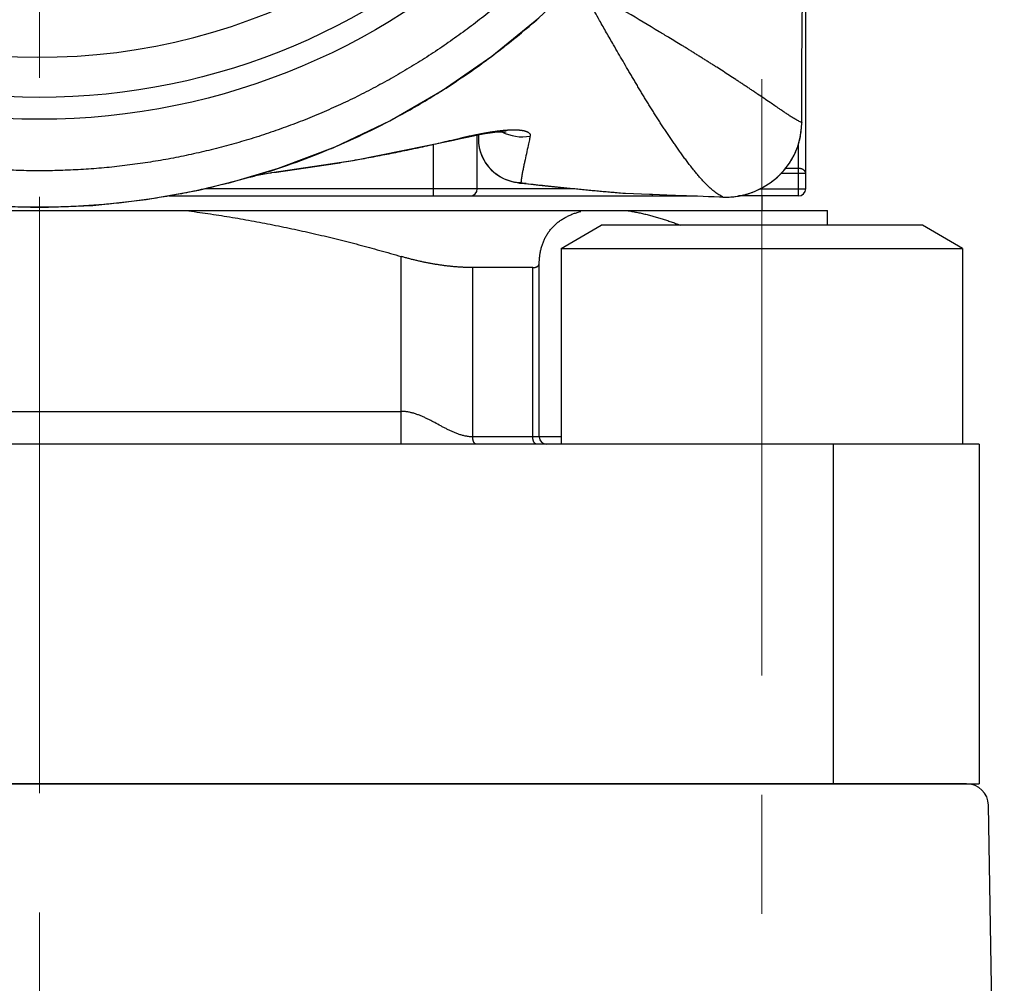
# Model space of a CAD drawing. Header units: millimetres. Extents: x 0 to 594, y 0 to 420.
# Tile 43 of 112: x 175 to 189, y 233 to 246. Entities that reach past the tile are written whole.
import ezdxf

# ---------------------------------------------------------------- set-up
doc = ezdxf.new("R2010")
doc.units = ezdxf.units.MM
doc.header["$LTSCALE"] = 0.257233
doc.linetypes.add('CENTER', pattern=[50.8, 31.75, -6.35, 6.35, -6.35])
doc.layers.add('NoLayerName_001', color=7, linetype='Continuous')
doc.layers.add('NoLayerName_003', color=7, linetype='Continuous')

msp = doc.modelspace()

# ---------------------------------------------------------------- linework, layer by layer
at = {"layer": 'NoLayerName_001', "color": 7, "linetype": 'Continuous', "lineweight": 25}
for p, q in [((185.9527, 243.9199), (185.9527, 253.5011)), ((180.9731, 245.2654), (181.6547, 245.7359)), ((180.2551, 244.8498), (180.9731, 245.2654)), ((179.505, 244.4933), (180.2551, 244.8498)), ((181.4527, 243.9199), (181.4527, 244.6549)), ((181.4677, 244.6577), (181.4677, 244.604)), ((178.7275, 244.1986), (179.505, 244.4933)), ((178.04, 243.9956), (178.7275, 244.1986)), ((178.3405, 244.078), (178.04, 243.9956)), ((178.6277, 244.1384), (178.6389, 244.1398)), ((177.6389, 243.9001), (178.1967, 244.0418)), ((177.2249, 243.8199), (184.4722, 243.8199)), ((183.4832, 243.8572), (183.8143, 243.8451)), ((183.8143, 243.8451), (183.8536, 243.8436)), ((183.8536, 243.8436), (184.147, 243.8325)), ((184.147, 243.8325), (184.1694, 243.8316)), ((185.8527, 243.8199), (185.033, 243.8199)), ((185.3527, 243.8199), (185.3527, 243.6199)), ((164.6527, 243.6199), (186.2527, 243.6199)), ((186.2527, 243.4199), (186.2527, 243.6199)), ((182.6027, 243.1023), (183.1527, 243.4199)), ((187.5527, 243.4199), (183.1527, 243.4199)), ((188.1027, 243.1023), (187.5527, 243.4199)), ((182.6027, 243.1023), (188.1027, 243.1023)), ((182.6027, 243.1023), (182.6027, 240.4199)), ((188.1027, 243.1023), (188.1027, 240.4199)), ((182.2141, 242.8396), (181.3911, 242.8396)), ((182.3023, 240.5199), (182.3023, 242.8995)), ((188.3277, 240.4199), (162.5777, 240.4199)), ((186.0777, 240.4199), (180.5777, 240.4199)), ((188.3277, 240.4199), (188.3277, 235.7699)), ((162.5777, 235.7699), (188.3277, 235.7699)), ((188.1579, 235.7699), (162.7475, 235.7699)), ((188.6744, 223.0701), (188.4578, 235.4751))]:
    msp.add_line(p, q, dxfattribs=at)
at = {"layer": 'NoLayerName_001', "color": 2, "linetype": 'CENTER', "lineweight": 13}
msp.add_line((185.3527, 245.4199), (185.3527, 233.7699), dxfattribs=at)
at = {"layer": 'NoLayerName_001', "color": 8, "linetype": 'Continuous', "lineweight": 25}
for p, q in [((185.8987, 244.8247), (185.8989, 244.8211)), ((180.8527, 243.8199), (180.8527, 244.5296)), ((181.1027, 244.5856), (181.1038, 244.5806)), ((185.8527, 243.8199), (185.8527, 244.5301)), ((185.8527, 244.1976), (185.6751, 244.1976)), ((185.8527, 244.1281), (185.6136, 244.1281)), ((185.9527, 244.1281), (185.8527, 244.1281)), ((182.7743, 243.9199), (177.7193, 243.9199)), ((182.1224, 243.9903), (182.0766, 243.9925)), ((185.3326, 243.9199), (185.9527, 243.9199)), ((183.414, 243.8628), (183.4491, 243.8599)), ((183.4491, 243.8599), (183.4832, 243.8572)), ((183.8527, 243.8199), (183.8527, 243.8436)), ((184.8172, 243.8051), (184.8172, 243.8051)), ((180.4095, 240.4199), (180.4095, 242.9914)), ((181.3911, 240.521), (181.3911, 242.8396)), ((182.2141, 240.5199), (182.2141, 242.8396)), ((170.4959, 240.8699), (180.4095, 240.8683)), ((182.3023, 240.5199), (181.3911, 240.521)), ((182.6027, 240.5199), (182.3023, 240.5199)), ((186.3277, 240.4199), (186.3277, 235.7699))]:
    msp.add_line(p, q, dxfattribs=at)
at = {"layer": 'NoLayerName_001', "color": 190, "linetype": 'Continuous', "lineweight": 25}
msp.add_line((162.7527, 235.7699), (188.1527, 235.7699), dxfattribs=at)
msp.add_line((162.7527, 235.7699), (188.1527, 235.7699), dxfattribs=at)
at = {"layer": 'NoLayerName_001', "color": 7, "linetype": 'Continuous', "lineweight": 25}
for points in [[(181.6547, 245.7359), (182.2955, 246.2577), (182.8195, 246.7539)], [(185.2505, 243.8809), (185.3621, 243.9338), (185.4676, 243.9999), (185.565, 244.0784), (185.6528, 244.1683), (185.7293, 244.2687), (185.7933, 244.3785), (185.8434, 244.4966), (185.8782, 244.622), (185.8964, 244.7535), (185.8988, 244.8211)], [(181.1038, 244.5806), (181.1286, 244.5864), (181.2232, 244.6078), (181.3146, 244.6275), (181.4019, 244.6453), (181.4844, 244.6608), (181.5613, 244.6739), (181.6315, 244.6843), (181.6941, 244.692), (181.7478, 244.697), (181.7921, 244.6996), (181.8252, 244.7002), (181.8469, 244.6996)], [(181.4677, 244.604), (181.4709, 244.5425), (181.4804, 244.481), (181.4959, 244.422), (181.5168, 244.3659), (181.5426, 244.3134), (181.5725, 244.2647), (181.606, 244.2202), (181.6424, 244.1801), (181.681, 244.1445), (181.7211, 244.1133), (181.7621, 244.0865), (181.8036, 244.0639), (181.8458, 244.0448), (181.8871, 244.0297), (181.9264, 244.0181), (181.9637, 244.0094), (181.9986, 244.0029)], [(178.6378, 244.1397), (179.7734, 244.3103), (181.1038, 244.5806)], [(172.5905, 244.0719), (173.2665, 243.9001), (173.9894, 243.7697), (174.7192, 243.6906), (175.4527, 243.664), (176.1861, 243.6906), (176.916, 243.7697), (177.6389, 243.9001)], [(178.3498, 244.0807), (178.3553, 244.0823), (178.3647, 244.0849), (178.3788, 244.0887), (178.3964, 244.0932)], [(178.3964, 244.0932), (178.4168, 244.0983), (178.4393, 244.1037), (178.4635, 244.1091)], [(178.4635, 244.1091), (178.4886, 244.1145), (178.5142, 244.1197), (178.5396, 244.1245), (178.5644, 244.1288), (178.5877, 244.1326), (178.6091, 244.1358), (178.6277, 244.1384)], [(181.9986, 244.0029), (182.0337, 243.9976), (182.0711, 243.9931), (182.2956, 243.9691)], [(182.2956, 243.9691), (182.5605, 243.9414), (182.8147, 243.9158), (183.058, 243.8927), (183.29, 243.8722), (183.4491, 243.8591)], [(184.8172, 243.8051), (184.9032, 243.8052), (185.0186, 243.8167), (185.1352, 243.8419), (185.2505, 243.8809)]]:
    msp.add_lwpolyline(points, dxfattribs=at)
for radius in [9.25, 8.95]:
    msp.add_circle((175.4527, 254.1199), radius, dxfattribs=at)
for centre, radius, start, end in [((175.4527, 254.1199), 8.4, 215.07223, 331.98347), ((175.4083, 254.0616), 10.4083, 308.17163, 311.23263), ((175.3624, 254.1194), 10.4821, 306.81236, 308.17388), ((175.3762, 254.0999), 10.4582, 302.41845, 306.81554), ((175.4161, 254.0385), 10.3849, 301.4614, 302.41423), ((175.4518, 253.9793), 10.3158, 297.99088, 301.46404), ((175.4772, 253.933), 10.263, 296.55836, 297.9872), ((175.4813, 253.9246), 10.2537, 293.55458, 296.55868), ((175.4927, 253.8988), 10.2255, 292.04132, 293.55398), ((175.5036, 253.872), 10.1965, 289.18906, 292.0408), ((175.4775, 253.9481), 10.277, 287.30445, 289.18723), ((175.4547, 254.0207), 10.3531, 286.18501, 287.30538), ((181.3527, 243.9199), 0.1, 270, 0), ((185.8527, 243.9199), 0.1, 270, 0), ((183.5086, 244.6128), 0.756, 265.48374, 268.07842), ((182.4023, 240.5199), 0.1, 179.99872, 269.99872), ((188.1579, 235.4699), 0.3, 1, 90)]:
    msp.add_arc(centre, radius, start, end, dxfattribs=at)
at = {"layer": 'NoLayerName_001', "color": 8, "linetype": 'Continuous', "lineweight": 25}
for centre, radius, start, end in [((184.9267, 244.8212), 0.972, 353.81274, 0.18148), ((182.0672, 244.6045), 0.5995, 180.05, 268.48349), ((182.0677, 245.2401), 0.6096, 242.7343, 280.42707), ((182.2321, 245.0141), 1.0297, 262.67966, 263.8857), ((184.8577, 244.8182), 1.014, 267.70421, 270.30544)]:
    msp.add_arc(centre, radius, start, end, dxfattribs=at)
for points, knots in [([(182.4657, 247.1073), (182.3984, 247.0408), (182.2653, 246.9064), (182.057, 246.7135), (181.8438, 246.5258), (181.6251, 246.3444), (181.4013, 246.1693), (181.1726, 246.0008), (180.9394, 245.8388), (180.7018, 245.6837), (180.4599, 245.5355), (180.2139, 245.3943), (179.9639, 245.2603), (179.7101, 245.1337), (179.4527, 245.0145), (179.1918, 244.9029), (178.9277, 244.7989), (178.6606, 244.7026), (178.3908, 244.614), (178.1184, 244.5332), (177.8439, 244.4603), (177.5673, 244.3952), (177.289, 244.3379), (177.0093, 244.2887), (176.7282, 244.2475), (176.4461, 244.2144), (176.1632, 244.1894), (175.8797, 244.1727), (175.5959, 244.1643), (175.3119, 244.1643), (175.0281, 244.1726), (174.7446, 244.1893), (174.4617, 244.2142), (174.1796, 244.2473), (173.8985, 244.2884), (173.6187, 244.3376), (173.3404, 244.3946), (173.0639, 244.4595), (172.7894, 244.5325), (172.5168, 244.6124), (172.3375, 244.6733), (172.2476, 244.7028)], [0, 0, 0, 0, 0.2836444, 0.5675144, 0.8515443, 1.1356637, 1.419798, 1.7038697, 1.9877992, 2.2715403, 2.5551446, 2.8386844, 3.1222328, 3.4058265, 3.6894797, 3.9732079, 4.2570217, 4.5409165, 4.8248816, 5.1089023, 5.3929612, 5.6770383, 5.9611119, 6.2451653, 6.5291909, 6.8131849, 7.0971469, 7.3810806, 7.6649946, 7.9489024, 8.2328207, 8.5167608, 8.8007284, 9.0847241, 9.3687438, 9.6527798, 9.9368212, 10.2208553, 10.5048714, 10.7888619, 11.0728223, 11.0728223, 11.0728223, 11.0728223]), ([(185.8987, 244.8243), (185.8833, 244.8319), (185.8521, 244.8462), (185.8076, 244.8722), (185.7636, 244.8989), (185.7202, 244.9266), (185.6772, 244.9549), (185.6345, 244.9837), (185.5637, 245.0322), (185.4788, 245.0904), (185.3795, 245.158), (185.3084, 245.206), (185.2514, 245.2443), (185.2086, 245.2729), (185.1658, 245.3015), (185.1229, 245.33), (185.08, 245.3584), (185.037, 245.3867), (184.9796, 245.4243), (184.9077, 245.4712), (184.8213, 245.5272), (184.7491, 245.5736), (184.6913, 245.6106), (184.6479, 245.6382), (184.6044, 245.6658), (184.5608, 245.6932), (184.5173, 245.7206), (184.4736, 245.7479), (184.4299, 245.7751), (184.3861, 245.8022), (184.3423, 245.8292), (184.2984, 245.8562), (184.2399, 245.892), (184.1666, 245.9365), (184.0637, 245.9986), (183.6958, 246.2192), (183.2831, 246.4653), (182.9155, 246.6864), (182.8419, 246.7306)], [0, 0, 0, 0, 0.0514798, 0.1029671, 0.1544414, 0.2059144, 0.2573967, 0.3088897, 0.360387, 0.5148376, 0.6177902, 0.7207503, 0.7722317, 0.823713, 0.875194, 0.9266749, 0.9781555, 1.029636, 1.0811163, 1.1840768, 1.287037, 1.3899972, 1.4414773, 1.4929573, 1.5444373, 1.5959172, 1.6473972, 1.6988772, 1.7503572, 1.8018374, 1.8533175, 1.9047976, 1.9562776, 2.0592372, 2.1621968, 2.3166365, 3.346231, 3.6036297, 3.6036297, 3.6036297, 3.6036297]), ([(183.1281, 246.2247), (183.0856, 246.2995), (183.0111, 246.4305), (182.9157, 246.5992), (182.8631, 246.693), (182.842, 246.7306)], [0, 0, 0, 0, 0.25832891, 0.45207597, 0.58124046, 0.58124046, 0.58124046, 0.58124046]), ([(184.8172, 243.8061), (184.7983, 243.8165), (184.7596, 243.8357), (184.7074, 243.8741), (184.6576, 243.9151), (184.6102, 243.9591), (184.5649, 244.0052), (184.5212, 244.053), (184.4789, 244.102), (184.4376, 244.1517), (184.3971, 244.2021), (184.3573, 244.2531), (184.3183, 244.3045), (184.2799, 244.3564), (184.2421, 244.4087), (184.2046, 244.4614), (184.1675, 244.5142), (184.1308, 244.5674), (184.0945, 244.6208), (184.0585, 244.6744), (184.0228, 244.7282), (183.9873, 244.7822), (183.9522, 244.8364), (183.9174, 244.8908), (183.8828, 244.9454), (183.8484, 245), (183.8143, 245.0549), (183.7803, 245.1098), (183.7466, 245.1649), (183.7131, 245.2201), (183.6797, 245.2754), (183.6465, 245.3308), (183.6134, 245.3862), (183.5805, 245.4418), (183.5476, 245.4974), (183.504, 245.5717), (183.4497, 245.6646), (183.385, 245.7764), (183.3097, 245.9069), (183.224, 246.0563), (183.1601, 246.1686), (183.1281, 246.2247)], [0, 0, 0, 0, 0.0645867, 0.1291983, 0.1937828, 0.2583548, 0.322995, 0.3877138, 0.4524556, 0.5171414, 0.5817719, 0.6463678, 0.7109446, 0.7755136, 0.8400821, 0.9046541, 0.969231, 1.033813, 1.0983999, 1.1629911, 1.2275857, 1.2921821, 1.3567787, 1.4213733, 1.4859642, 1.5505522, 1.615138, 1.6797226, 1.7443064, 1.8088898, 1.8734731, 1.9380564, 2.0026396, 2.0672226, 2.1318052, 2.1963878, 2.325553, 2.4547189, 2.583885, 2.7776332, 2.9713801, 2.9713801, 2.9713801, 2.9713801]), ([(181.1027, 244.5855), (181.1158, 244.5886), (181.1419, 244.5949), (181.1812, 244.6041), (181.214, 244.6116), (181.2402, 244.6176), (181.2599, 244.6221), (181.2796, 244.6265), (181.2992, 244.6308), (181.3189, 244.6352), (181.3387, 244.6394), (181.3584, 244.6437), (181.3781, 244.6479), (181.3979, 244.652), (181.4176, 244.656), (181.4374, 244.6601), (181.4572, 244.664), (181.477, 244.6679), (181.4902, 244.6704), (181.4968, 244.6717)], [0, 0, 0, 0, 0.04033858, 0.08067743, 0.1210179, 0.14118889, 0.16136018, 0.18153165, 0.20170317, 0.22187464, 0.24204597, 0.2622171, 0.28238797, 0.30255855, 0.32272884, 0.34289884, 0.36306859, 0.38323815, 0.40340761, 0.40340761, 0.40340761, 0.40340761]), ([(181.4968, 244.6717), (181.5003, 244.6724), (181.5074, 244.6737), (181.5181, 244.6757), (181.5288, 244.6777), (181.5395, 244.6797), (181.5502, 244.6816), (181.561, 244.6835), (181.5717, 244.6854), (181.5824, 244.6873), (181.5931, 244.6891), (181.6039, 244.6909), (181.6146, 244.6927), (181.6253, 244.6945), (181.6361, 244.6962), (181.6468, 244.6979), (181.6576, 244.6995), (181.6683, 244.7011), (181.6791, 244.7027), (181.6899, 244.7043), (181.7006, 244.7058), (181.7078, 244.7068), (181.7114, 244.7073)], [0, 0, 0, 0, 0.01087996, 0.02175987, 0.03263983, 0.04351992, 0.05440023, 0.06528085, 0.07616174, 0.08704283, 0.09792404, 0.10880532, 0.1196866, 0.13056783, 0.14144898, 0.15233, 0.16321088, 0.1740916, 0.18497214, 0.19585251, 0.20673272, 0.21761279, 0.21761279, 0.21761279, 0.21761279]), ([(181.7114, 244.7073), (181.7148, 244.7077), (181.7215, 244.7086), (181.7315, 244.7099), (181.7416, 244.7112), (181.7516, 244.7124), (181.7617, 244.7136), (181.7718, 244.7148), (181.7819, 244.7159), (181.792, 244.717), (181.802, 244.718), (181.8121, 244.719), (181.8222, 244.7199), (181.8323, 244.7208), (181.8424, 244.7216), (181.8526, 244.7224), (181.8627, 244.7231), (181.8728, 244.7238), (181.8829, 244.7244), (181.893, 244.7249), (181.9032, 244.7254), (181.9133, 244.7257), (181.9234, 244.7261), (181.9336, 244.7263), (181.9437, 244.7264), (181.9539, 244.7265), (181.964, 244.7265), (181.9741, 244.7263), (181.9843, 244.7261), (181.9944, 244.7257), (182.0045, 244.7253), (182.0147, 244.7247), (182.0248, 244.7239), (182.0349, 244.7231), (182.045, 244.722), (182.0551, 244.7207), (182.0651, 244.7193), (182.0751, 244.7176), (182.0851, 244.7157), (182.095, 244.7136), (182.1015, 244.7118), (182.1048, 244.711)], [0, 0, 0, 0, 0.01013939, 0.02027905, 0.03041891, 0.04055889, 0.05069896, 0.06083908, 0.07097924, 0.08111944, 0.09125971, 0.10140008, 0.11154063, 0.12168136, 0.13182216, 0.14196292, 0.15210359, 0.16224413, 0.1723846, 0.18252507, 0.19266567, 0.2028066, 0.21294809, 0.22309003, 0.23323206, 0.24337395, 0.25351561, 0.26365713, 0.27379872, 0.28394082, 0.29408401, 0.30422831, 0.31437269, 0.32451657, 0.3346601, 0.34480419, 0.35495063, 0.36510189, 0.37525623, 0.38540883, 0.39555816, 0.39555816, 0.39555816, 0.39555816]), ([(182.1781, 244.6405), (182.1744, 244.6235), (182.1654, 244.5811), (182.1398, 244.4624), (182.1155, 244.3523), (182.0954, 244.259), (182.09, 244.2335), (182.0847, 244.208), (182.0796, 244.1825), (182.0746, 244.157), (182.0714, 244.1399), (182.0698, 244.1314)], [0, 0, 0, 0, 0.05204975, 0.13012295, 0.3643617, 0.39038991, 0.41641714, 0.44244315, 0.46846804, 0.4944923, 0.52051691, 0.52051691, 0.52051691, 0.52051691]), ([(182.1048, 244.711), (182.1081, 244.71), (182.1146, 244.7082), (182.1242, 244.7049), (182.1337, 244.7012), (182.1429, 244.6969), (182.1517, 244.6918), (182.16, 244.6857), (182.1676, 244.6787), (182.1738, 244.6705), (182.1778, 244.661), (182.1795, 244.6507), (182.1784, 244.6439), (182.1781, 244.6405)], [0, 0, 0, 0, 0.01014864, 0.0203038, 0.03046513, 0.04062227, 0.05079765, 0.06105845, 0.07136556, 0.08156329, 0.09175678, 0.10207139, 0.11230488, 0.11230488, 0.11230488, 0.11230488]), ([(184.8632, 243.8043), (184.8774, 243.8046), (184.906, 243.805), (184.9487, 243.808), (184.9914, 243.8126), (185.0338, 243.819), (185.0759, 243.8271), (185.1176, 243.8369), (185.1589, 243.8485), (185.1997, 243.8616), (185.2399, 243.8765), (185.2795, 243.893), (185.3185, 243.9111), (185.3567, 243.9308), (185.3941, 243.952), (185.4307, 243.9748), (185.4663, 243.999), (185.5009, 244.0246), (185.5345, 244.0516), (185.5669, 244.0799), (185.5981, 244.1096), (185.628, 244.1405), (185.6566, 244.1726), (185.6839, 244.2059), (185.7097, 244.2402), (185.7341, 244.2756), (185.757, 244.3121), (185.7783, 244.3494), (185.798, 244.3877), (185.816, 244.4268), (185.8324, 244.4666), (185.847, 244.5071), (185.8599, 244.5482), (185.871, 244.5897), (185.8803, 244.6317), (185.8879, 244.6739), (185.8912, 244.7023), (185.893, 244.7165)], [0, 0, 0, 0, 0.0428107, 0.0856637, 0.1285422, 0.1714285, 0.2143043, 0.2571562, 0.2999943, 0.3428347, 0.3856937, 0.4285874, 0.4715276, 0.5145098, 0.5575253, 0.6005651, 0.64362, 0.6866811, 0.7297403, 0.7727905, 0.8158265, 0.8588459, 0.901851, 0.9448453, 0.9878324, 1.0308165, 1.0738028, 1.1167979, 1.15981, 1.2028473, 1.2459025, 1.2889593, 1.3320007, 1.3750099, 1.4179713, 1.4608705, 1.5036951, 1.5036951, 1.5036951, 1.5036951]), ([(178.6388, 244.1398), (178.6802, 244.1452), (178.7631, 244.1558), (178.8872, 244.1725), (179.0112, 244.1898), (179.1351, 244.2078), (179.259, 244.2264), (179.3827, 244.2457), (179.5064, 244.2656), (179.6299, 244.2862), (179.7534, 244.3074), (179.8767, 244.3293), (180, 244.3519), (180.1231, 244.3751), (180.246, 244.399), (180.3689, 244.4236), (180.4916, 244.4489), (180.6141, 244.4748), (180.7365, 244.5014), (180.8587, 244.5287), (180.9808, 244.5567), (181.0621, 244.576), (181.1027, 244.5855)], [0, 0, 0, 0, 0.125224, 0.2504476, 0.3756734, 0.5009041, 0.6261426, 0.7513909, 0.8766479, 1.0019118, 1.1271808, 1.2524532, 1.3777275, 1.5030021, 1.6282755, 1.7535463, 1.8788132, 2.0040749, 2.1293303, 2.2545782, 2.3798176, 2.5050477, 2.5050477, 2.5050477, 2.5050477]), ([(185.9527, 244.1281), (185.9526, 244.1296), (185.9526, 244.1326), (185.9519, 244.137), (185.9508, 244.1414), (185.9494, 244.1457), (185.9477, 244.1498), (185.9456, 244.1538), (185.9432, 244.1577), (185.9406, 244.1613), (185.9377, 244.1647), (185.9347, 244.168), (185.9314, 244.171), (185.928, 244.1739), (185.9244, 244.1766), (185.9207, 244.1791), (185.9169, 244.1814), (185.913, 244.1836), (185.909, 244.1856), (185.9049, 244.1874), (185.9007, 244.189), (185.8965, 244.1905), (185.8923, 244.1919), (185.888, 244.1931), (185.8836, 244.1942), (185.8793, 244.1951), (185.8749, 244.1959), (185.8705, 244.1965), (185.866, 244.197), (185.8616, 244.1973), (185.8571, 244.1975), (185.8542, 244.1975), (185.8527, 244.1976)], [0, 0, 0, 0, 0.00445053, 0.00892301, 0.01341792, 0.01792982, 0.02244863, 0.02696093, 0.03145358, 0.03593124, 0.04040389, 0.0448775, 0.04935433, 0.05383325, 0.05831022, 0.06277957, 0.06724205, 0.07170154, 0.07616081, 0.08062159, 0.08508463, 0.08954974, 0.09401589, 0.09848143, 0.10294565, 0.10740855, 0.11186995, 0.1163295, 0.1207867, 0.12524089, 0.12969132, 0.13413714, 0.13413714, 0.13413714, 0.13413714]), ([(182.0698, 244.1314), (182.0694, 244.1293), (182.0686, 244.1251), (182.0675, 244.1188), (182.0664, 244.1126), (182.0653, 244.1063), (182.0642, 244.1), (182.0632, 244.0937), (182.0621, 244.0874), (182.0611, 244.0811), (182.0602, 244.0748), (182.0592, 244.0685), (182.0583, 244.0622), (182.0574, 244.0559), (182.0565, 244.0495), (182.0556, 244.0432), (182.0548, 244.0369), (182.0541, 244.0305), (182.0533, 244.0242), (182.0526, 244.0179), (182.0519, 244.0115), (182.0515, 244.0073), (182.0513, 244.0052)], [0, 0, 0, 0, 0.0063789, 0.0127577, 0.01913652, 0.02551551, 0.03189478, 0.03827451, 0.04465476, 0.05103541, 0.05741631, 0.06379734, 0.07017837, 0.07655931, 0.08294008, 0.08932062, 0.09570088, 0.10208085, 0.10846053, 0.11483993, 0.12121911, 0.12759813, 0.12759813, 0.12759813, 0.12759813]), ([(182.0513, 244.0052), (182.0515, 244.0047), (182.0518, 244.0034), (182.0536, 244.0026), (182.0553, 244.0017), (182.057, 244.001), (182.0587, 244.0004), (182.0603, 244), (182.0618, 243.9996), (182.0634, 243.9992), (182.065, 243.9988), (182.0667, 243.9984), (182.0683, 243.9981), (182.07, 243.9977), (182.0717, 243.9974), (182.0735, 243.9971), (182.0752, 243.9967), (182.0769, 243.9964), (182.0786, 243.9961), (182.0804, 243.9958), (182.0821, 243.9955), (182.0838, 243.9952), (182.0855, 243.995), (182.0872, 243.9947), (182.0889, 243.9945), (182.0906, 243.9942), (182.0923, 243.994), (182.094, 243.9937), (182.0957, 243.9935), (182.098, 243.9932), (182.0997, 243.993), (182.1009, 243.9928)], [0, 0, 0, 0, 0.001596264, 0.003521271, 0.005528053, 0.007386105, 0.009128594, 0.01079501, 0.012422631, 0.014046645, 0.015696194, 0.017375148, 0.019078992, 0.020803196, 0.02254323, 0.024294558, 0.026052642, 0.027812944, 0.029570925, 0.031322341, 0.033066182, 0.034803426, 0.036535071, 0.038262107, 0.039985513, 0.041706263, 0.043425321, 0.045143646, 0.04686219, 0.0485819, 0.052028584, 0.052028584, 0.052028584, 0.052028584]), ([(182.1224, 243.9903), (182.2084, 243.981), (182.3518, 243.9655), (182.5526, 243.9443), (182.696, 243.9295), (182.8108, 243.918), (182.8969, 243.9095), (182.9831, 243.9011), (183.0692, 243.893), (183.1554, 243.8851), (183.2415, 243.8774), (183.3277, 243.8699), (183.3852, 243.8652), (183.414, 243.8628)], [0, 0, 0, 0, 0.2595805, 0.4326391, 0.6056973, 0.6922255, 0.7787528, 0.8652791, 0.9518044, 1.0383287, 1.1248524, 1.2113759, 1.2978996, 1.2978996, 1.2978996, 1.2978996]), ([(180.4794, 240.8651), (180.4717, 240.866), (180.4562, 240.8679), (180.4329, 240.8695), (180.4173, 240.8697), (180.4095, 240.8699)], [0, 0, 0, 0, 0.02340265, 0.046780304, 0.070134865, 0.070134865, 0.070134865, 0.070134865]), ([(181.3911, 240.521), (181.3833, 240.5212), (181.3677, 240.5213), (181.3444, 240.5232), (181.3212, 240.5261), (181.2981, 240.5299), (181.2751, 240.5347), (181.2522, 240.5403), (181.2295, 240.5467), (181.207, 240.5538), (181.1847, 240.5616), (181.1627, 240.5698), (181.1409, 240.5786), (181.1193, 240.5877), (181.098, 240.5973), (181.0768, 240.6071), (181.0558, 240.6173), (181.0349, 240.6277), (181.0142, 240.6383), (180.9935, 240.6491), (180.9728, 240.66), (180.9316, 240.682), (180.8906, 240.7043), (180.8494, 240.7263), (180.8288, 240.7372), (180.808, 240.748), (180.7872, 240.7586), (180.7663, 240.7689), (180.7453, 240.7791), (180.7241, 240.7889), (180.7028, 240.7985), (180.6813, 240.8076), (180.6596, 240.8164), (180.6378, 240.8247), (180.6158, 240.8325), (180.5935, 240.8397), (180.5711, 240.8463), (180.5485, 240.8522), (180.5256, 240.8573), (180.5026, 240.8618), (180.4872, 240.8639), (180.4794, 240.8651)], [0, 0, 0, 0, 0.02333968, 0.04669016, 0.07007615, 0.09351197, 0.11700242, 0.14054363, 0.16412398, 0.18772489, 0.21132164, 0.23488408, 0.2583783, 0.28179538, 0.30515706, 0.32848424, 0.35179537, 0.37510677, 0.39843121, 0.42177007, 0.44512019, 0.46847771, 0.56190012, 0.5852466, 0.60859184, 0.63193813, 0.65528836, 0.67864255, 0.70199774, 0.72535222, 0.74870601, 0.77206105, 0.79542079, 0.81878386, 0.8421475, 0.86551268, 0.88888452, 0.91227277, 0.9356876, 0.95911553, 0.98253729, 0.98253729, 0.98253729, 0.98253729]), ([(181.4407, 240.4199), (181.4396, 240.4199), (181.4372, 240.42), (181.4338, 240.4208), (181.4305, 240.422), (181.4273, 240.4236), (181.4243, 240.4255), (181.4215, 240.4277), (181.4189, 240.4301), (181.4165, 240.4326), (181.4143, 240.4353), (181.4123, 240.4381), (181.4103, 240.441), (181.4085, 240.4439), (181.4069, 240.447), (181.4053, 240.4501), (181.4038, 240.4532), (181.4025, 240.4564), (181.4012, 240.4596), (181.4, 240.4629), (181.3989, 240.4662), (181.3979, 240.4695), (181.397, 240.4729), (181.3961, 240.4763), (181.3954, 240.4797), (181.3947, 240.4831), (181.394, 240.4865), (181.3935, 240.4899), (181.3929, 240.4934), (181.3925, 240.4968), (181.3921, 240.5002), (181.3918, 240.5037), (181.3915, 240.5072), (181.3913, 240.5106), (181.3912, 240.5141), (181.3911, 240.5176), (181.3911, 240.5199), (181.3911, 240.521)], [0, 0, 0, 0, 0.00346627, 0.00696127, 0.0104963, 0.01406285, 0.01763764, 0.02118704, 0.02468669, 0.02815563, 0.03161392, 0.03507343, 0.03853836, 0.04200844, 0.04548178, 0.04895522, 0.0524264, 0.05589666, 0.05936746, 0.06283979, 0.06631418, 0.06979076, 0.07326927, 0.07674907, 0.0802292, 0.08370838, 0.08718566, 0.09066119, 0.09413522, 0.09760796, 0.10107957, 0.10455018, 0.10801985, 0.11148864, 0.11495655, 0.11842352, 0.12188949, 0.12188949, 0.12188949, 0.12188949]), ([(182.27, 240.4199), (182.2686, 240.42), (182.2658, 240.42), (182.2617, 240.4209), (182.2577, 240.4223), (182.2539, 240.4241), (182.2503, 240.4262), (182.2468, 240.4287), (182.2437, 240.4314), (182.2407, 240.4344), (182.238, 240.4376), (182.2355, 240.4409), (182.2332, 240.4444), (182.2311, 240.448), (182.2291, 240.4516), (182.2273, 240.4554), (182.2256, 240.4591), (182.224, 240.463), (182.2226, 240.4669), (182.2213, 240.4708), (182.2201, 240.4748), (182.219, 240.4788), (182.218, 240.4828), (182.2172, 240.4869), (182.2164, 240.491), (182.2158, 240.4951), (182.2153, 240.4992), (182.2148, 240.5033), (182.2145, 240.5074), (182.2143, 240.5116), (182.2141, 240.5157), (182.2141, 240.5185), (182.2141, 240.5199)], [0, 0, 0, 0, 0.00413911, 0.00830842, 0.01251632, 0.01675238, 0.02099215, 0.02520282, 0.02937869, 0.03353967, 0.03769937, 0.04186442, 0.0460353, 0.05020721, 0.05437182, 0.05852747, 0.06267742, 0.06682431, 0.07097007, 0.07511596, 0.07926263, 0.08341014, 0.08755798, 0.09170569, 0.09585332, 0.10000087, 0.10414813, 0.10829479, 0.11244038, 0.11658427, 0.12072575, 0.12486397, 0.12486397, 0.12486397, 0.12486397])]:
    msp.add_open_spline(points, degree=3, knots=knots, dxfattribs=at)
at = {"layer": 'NoLayerName_001', "color": 7, "linetype": 'Continuous', "lineweight": 25}
for points, knots in [([(185.8987, 244.8243), (185.899, 244.9773), (185.8993, 245.245), (185.9007, 245.5893), (185.9024, 245.857), (185.9043, 246.0865), (185.9066, 246.316), (185.9094, 246.5454), (185.9132, 246.8132), (185.9165, 247.0044), (185.9184, 247.1191)], [0, 0, 0, 0, 0.4589783, 0.8032122, 1.0327012, 1.2621904, 1.4916799, 1.7211697, 1.9506594, 2.2948933, 2.2948933, 2.2948933, 2.2948933]), ([(178.04, 243.9956), (177.9505, 243.9737), (177.7718, 243.9283), (177.5012, 243.8705), (177.2292, 243.8189), (176.9557, 243.7748), (176.681, 243.7379), (176.4052, 243.7083), (176.1288, 243.6861), (175.8517, 243.6714), (175.5743, 243.6642), (175.2969, 243.6645), (175.0195, 243.6725), (174.7425, 243.6881), (174.466, 243.7112), (174.1903, 243.7417), (173.9156, 243.7796), (173.6422, 243.8248), (173.3701, 243.8771), (173.0997, 243.9368), (172.831, 244.0027), (172.6537, 244.0535), (172.5649, 244.078)], [0, 0, 0, 0, 0.2764163, 0.5530758, 0.8299414, 1.1069775, 1.3841499, 1.6614268, 1.9387794, 2.216182, 2.4936132, 2.7710559, 3.048498, 3.3259276, 3.6033282, 3.8806786, 4.1579535, 4.4351242, 4.712159, 4.9890238, 5.2656829, 5.5420992, 5.5420992, 5.5420992, 5.5420992]), ([(184.1694, 243.8316), (184.3709, 243.8237), (184.5869, 243.8154), (184.8028, 243.8067), (184.8172, 243.8061)], [0, 0, 0, 0, 0.60508556, 0.64830596, 0.64830596, 0.64830596, 0.64830596]), ([(177.4637, 243.6199), (177.5135, 243.6132), (177.6131, 243.6003), (177.7624, 243.579), (177.9114, 243.5566), (178.0603, 243.5327), (178.209, 243.5076), (178.3574, 243.4813), (178.5057, 243.4537), (178.6537, 243.4249), (178.8014, 243.3948), (178.949, 243.3636), (179.0962, 243.3313), (179.2432, 243.2978), (179.39, 243.2632), (179.5365, 243.2275), (179.6827, 243.1907), (179.8286, 243.1529), (179.9742, 243.114), (180.1196, 243.0741), (180.2648, 243.0334), (180.3612, 243.0053), (180.4095, 242.9914)], [0, 0, 0, 0, 0.1507275, 0.3014668, 0.4522175, 0.602979, 0.75375, 0.9045287, 1.0553129, 1.2061, 1.356887, 1.5076701, 1.6584466, 1.809217, 1.9599827, 2.1107444, 2.2615023, 2.4122562, 2.5630056, 2.7137492, 2.8644857, 3.015213, 3.015213, 3.015213, 3.015213]), ([(182.3023, 242.8995), (182.3026, 242.9081), (182.3029, 242.9254), (182.3045, 242.9514), (182.3067, 242.9774), (182.3097, 243.0033), (182.3135, 243.0291), (182.318, 243.0547), (182.3234, 243.0802), (182.3296, 243.1055), (182.3367, 243.1306), (182.3446, 243.1553), (182.3535, 243.1798), (182.3632, 243.2038), (182.3738, 243.2275), (182.3854, 243.2508), (182.3978, 243.2736), (182.4112, 243.2959), (182.4254, 243.3176), (182.4405, 243.3388), (182.4565, 243.3593), (182.4732, 243.3792), (182.4908, 243.3983), (182.5091, 243.4167), (182.5281, 243.4344), (182.5478, 243.4514), (182.5682, 243.4675), (182.5891, 243.4829), (182.6106, 243.4975), (182.6326, 243.5113), (182.6551, 243.5243), (182.6781, 243.5366), (182.7014, 243.5481), (182.7252, 243.5588), (182.7492, 243.5689), (182.7736, 243.5782), (182.7982, 243.5868), (182.8231, 243.5947), (182.8481, 243.602), (182.865, 243.6063), (182.8734, 243.6085)], [0, 0, 0, 0, 0.02596954, 0.05198626, 0.07803425, 0.10409944, 0.13016979, 0.15623549, 0.18228914, 0.20832598, 0.23434406, 0.26034444, 0.28632966, 0.31230228, 0.33826665, 0.36422925, 0.39019786, 0.41617316, 0.44215189, 0.46813166, 0.49411127, 0.52009097, 0.54607134, 0.57205149, 0.59802903, 0.62400041, 0.64996628, 0.67593402, 0.70190924, 0.72789513, 0.75389267, 0.77990374, 0.8059329, 0.8319822, 0.85805076, 0.884135, 0.91022879, 0.93632362, 0.96240883, 0.98847171, 0.98847171, 0.98847171, 0.98847171]), ([(183.5064, 243.6199), (183.5279, 243.6163), (183.571, 243.6096), (183.6354, 243.5973), (183.6995, 243.5838), (183.7633, 243.5689), (183.8268, 243.5527), (183.89, 243.5353), (183.9529, 243.5169), (184.0155, 243.4975), (184.0778, 243.4772), (184.1397, 243.456), (184.1935, 243.4368), (184.2265, 243.4245), (184.2391, 243.4199)], [0, 0, 0, 0, 0.06547203, 0.13096058, 0.19647138, 0.26200409, 0.32755272, 0.39310605, 0.45864806, 0.52416761, 0.58967079, 0.65516432, 0.72065302, 0.76085834, 0.76085834, 0.76085834, 0.76085834]), ([(181.3911, 242.8396), (181.3745, 242.8397), (181.3413, 242.8398), (181.2915, 242.8413), (181.2417, 242.8435), (181.192, 242.8466), (181.1423, 242.8505), (181.0927, 242.8551), (181.0431, 242.8606), (180.9937, 242.8668), (180.9443, 242.8737), (180.895, 242.8812), (180.8458, 242.8894), (180.7968, 242.8983), (180.7479, 242.9078), (180.6991, 242.9179), (180.6504, 242.9287), (180.6019, 242.94), (180.5536, 242.952), (180.5054, 242.9645), (180.4573, 242.9776), (180.4255, 242.9868), (180.4095, 242.9914)], [0, 0, 0, 0, 0.04978426, 0.09957807, 0.14938416, 0.19920384, 0.24903702, 0.29888227, 0.34873689, 0.39859694, 0.44845735, 0.49831197, 0.54815712, 0.5979939, 0.64782348, 0.69764673, 0.74746417, 0.79727603, 0.84708219, 0.89688226, 0.94667554, 0.99646104, 0.99646104, 0.99646104, 0.99646104]), ([(182.2141, 242.8396), (182.2154, 242.8396), (182.2181, 242.8396), (182.222, 242.8397), (182.226, 242.8399), (182.2299, 242.8402), (182.2339, 242.8406), (182.2378, 242.8411), (182.2417, 242.8417), (182.2456, 242.8425), (182.2495, 242.8433), (182.2534, 242.8443), (182.2572, 242.8454), (182.261, 242.8467), (182.2647, 242.8481), (182.2684, 242.8497), (182.2719, 242.8514), (182.2754, 242.8534), (182.2787, 242.8555), (182.282, 242.8579), (182.285, 242.8605), (182.2879, 242.8633), (182.2905, 242.8663), (182.293, 242.8694), (182.2952, 242.8728), (182.2971, 242.8763), (182.2987, 242.8799), (182.3, 242.8837), (182.301, 242.8876), (182.3017, 242.8915), (182.3022, 242.8955), (182.3023, 242.8981), (182.3023, 242.8995)], [0, 0, 0, 0, 0.00395956, 0.00792234, 0.01188717, 0.01585324, 0.01982016, 0.02378801, 0.02775733, 0.0317292, 0.03570522, 0.03968756, 0.04367577, 0.04766471, 0.0516503, 0.05563047, 0.05960536, 0.06357763, 0.06755268, 0.07153844, 0.07553523, 0.07953555, 0.08353357, 0.08752592, 0.09151234, 0.0954962, 0.09948371, 0.10347777, 0.1074767, 0.11147517, 0.1154649, 0.11943534, 0.11943534, 0.11943534, 0.11943534])]:
    msp.add_open_spline(points, degree=3, knots=knots, dxfattribs=at)
at = {"layer": 'NoLayerName_003', "color": 2, "linetype": 'CENTER', "lineweight": 13}
msp.add_line((175.4527, 269.9416), (175.4527, 218.1235), dxfattribs=at)

doc.saveas('drawing.dxf')
